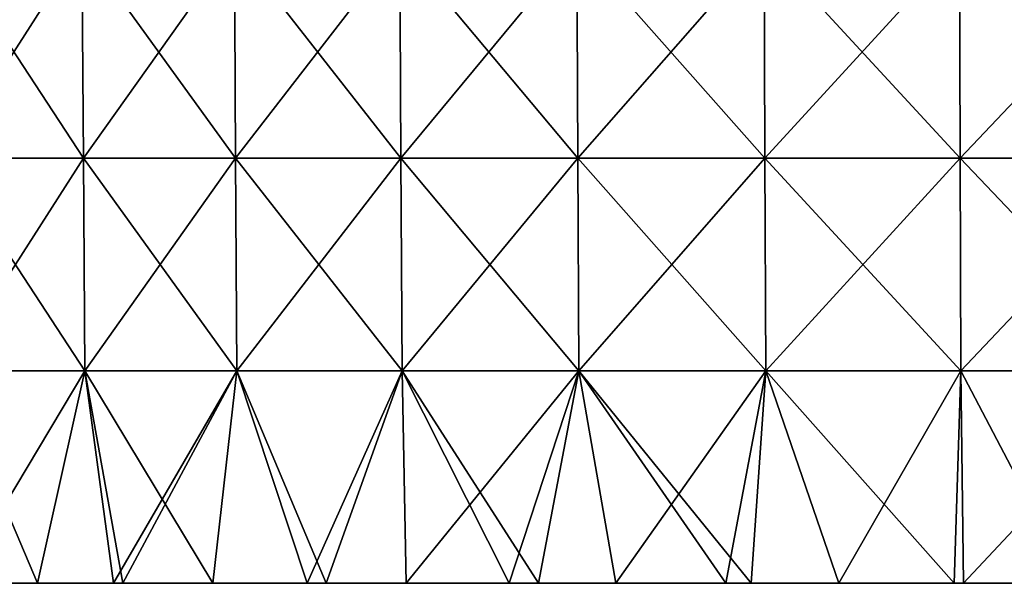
# Model space of a CAD drawing. Header units: millimetres. Extents: x -125 to 125, y -51 to 12.
# Tile 9 of 79: x -94 to -38, y -51 to -19. Entities that reach past the tile are written whole.
import ezdxf

# ---------------------------------------------------------------- set-up
doc = ezdxf.new("R2010")
doc.units = ezdxf.units.MM
doc.header["$LTSCALE"] = 65.185185
for name, color, linetype in [('117', 7, 'CONTINUOUS'), ('118', 7, 'CONTINUOUS'), ('119', 7, 'CONTINUOUS')]:
    doc.layers.add(name, color=color, linetype=linetype)

msp = doc.modelspace()

# ---------------------------------------------------------------- linework, layer by layer
at = {"layer": '117', "color": 1, "linetype": 'CONTINUOUS'}
for points in [[(-90.315, -15.076, 86.115), (-98.091, -15.076, 77.14), (-90.239, -27.061, 86.043), (-90.315, -15.076, 86.115)], [(-90.239, -27.061, 86.043), (-98.091, -15.076, 77.14), (-98.009, -27.061, 77.075), (-90.239, -27.061, 86.043)], [(-81.72, -15.076, 94.31), (-90.315, -15.076, 86.115), (-81.652, -27.061, 94.231), (-81.72, -15.076, 94.31)], [(-81.652, -27.061, 94.231), (-90.315, -15.076, 86.115), (-90.239, -27.061, 86.043), (-81.652, -27.061, 94.231)], [(-72.325, -27.061, 101.566), (-81.72, -15.076, 94.31), (-81.652, -27.061, 94.231), (-72.325, -27.061, 101.566)], [(-72.385, -15.076, 101.651), (-81.72, -15.076, 94.31), (-72.325, -27.061, 101.566), (-72.385, -15.076, 101.651)], [(-62.343, -27.061, 107.981), (-72.385, -15.076, 101.651), (-72.325, -27.061, 101.566), (-62.343, -27.061, 107.981)], [(-62.395, -15.076, 108.071), (-72.385, -15.076, 101.651), (-62.343, -27.061, 107.981), (-62.395, -15.076, 108.071)], [(-51.84, -15.076, 113.513), (-62.395, -15.076, 108.071), (-51.796, -27.061, 113.418), (-51.84, -15.076, 113.513)], [(-51.796, -27.061, 113.418), (-62.395, -15.076, 108.071), (-62.343, -27.061, 107.981), (-51.796, -27.061, 113.418)], [(-40.815, -15.076, 117.927), (-51.84, -15.076, 113.513), (-40.781, -27.061, 117.828), (-40.815, -15.076, 117.927)], [(-40.781, -27.061, 117.828), (-51.84, -15.076, 113.513), (-51.796, -27.061, 113.418), (-40.781, -27.061, 117.828)], [(-29.42, -15.076, 121.272), (-40.815, -15.076, 117.927), (-29.396, -27.061, 121.171), (-29.42, -15.076, 121.272)], [(-29.396, -27.061, 121.171), (-40.815, -15.076, 117.927), (-40.781, -27.061, 117.828), (-29.396, -27.061, 121.171)], [(-90.239, -27.061, 86.043), (-98.009, -27.061, 77.075), (-90.163, -39.047, 85.971), (-90.239, -27.061, 86.043)], [(-90.163, -39.047, 85.971), (-98.009, -27.061, 77.075), (-97.927, -39.047, 77.011), (-90.163, -39.047, 85.971)], [(-81.652, -27.061, 94.231), (-90.239, -27.061, 86.043), (-81.583, -39.047, 94.152), (-81.652, -27.061, 94.231)], [(-81.583, -39.047, 94.152), (-90.239, -27.061, 86.043), (-90.163, -39.047, 85.971), (-81.583, -39.047, 94.152)], [(-72.325, -27.061, 101.566), (-81.652, -27.061, 94.231), (-72.264, -39.047, 101.48), (-72.325, -27.061, 101.566)], [(-72.264, -39.047, 101.48), (-81.652, -27.061, 94.231), (-81.583, -39.047, 94.152), (-72.264, -39.047, 101.48)], [(-62.343, -27.061, 107.981), (-72.325, -27.061, 101.566), (-62.29, -39.047, 107.89), (-62.343, -27.061, 107.981)], [(-62.29, -39.047, 107.89), (-72.325, -27.061, 101.566), (-72.264, -39.047, 101.48), (-62.29, -39.047, 107.89)], [(-51.796, -27.061, 113.418), (-62.343, -27.061, 107.981), (-51.753, -39.047, 113.323), (-51.796, -27.061, 113.418)], [(-51.753, -39.047, 113.323), (-62.343, -27.061, 107.981), (-62.29, -39.047, 107.89), (-51.753, -39.047, 113.323)], [(-40.746, -39.047, 117.729), (-51.796, -27.061, 113.418), (-51.753, -39.047, 113.323), (-40.746, -39.047, 117.729)], [(-40.781, -27.061, 117.828), (-51.796, -27.061, 113.418), (-40.746, -39.047, 117.729), (-40.781, -27.061, 117.828)], [(-29.371, -39.047, 121.069), (-40.781, -27.061, 117.828), (-40.746, -39.047, 117.729), (-29.371, -39.047, 121.069)], [(-29.396, -27.061, 121.171), (-40.781, -27.061, 117.828), (-29.371, -39.047, 121.069), (-29.396, -27.061, 121.171)], [(-90.163, -39.047, 85.971), (-97.927, -39.047, 77.011), (-92.815, -51.02, 82.944), (-90.163, -39.047, 85.971)], [(-92.815, -51.02, 82.944), (-97.927, -39.047, 77.011), (-97.319, -51.02, 77.61), (-92.815, -51.02, 82.944)], [(-88.531, -51.02, 87.502), (-90.163, -39.047, 85.971), (-92.815, -51.02, 82.944), (-88.531, -51.02, 87.502)], [(-81.583, -39.047, 94.152), (-90.163, -39.047, 85.971), (-82.944, -51.02, 92.815), (-81.583, -39.047, 94.152)], [(-82.944, -51.02, 92.815), (-90.163, -39.047, 85.971), (-88.018, -51.02, 88.018), (-82.944, -51.02, 92.815)], [(-88.018, -51.02, 88.018), (-90.163, -39.047, 85.971), (-88.531, -51.02, 87.502), (-88.018, -51.02, 88.018)], [(-77.61, -51.02, 97.319), (-81.583, -39.047, 94.152), (-82.944, -51.02, 92.815), (-77.61, -51.02, 97.319)], [(-72.264, -39.047, 101.48), (-81.583, -39.047, 94.152), (-76.55, -51.02, 98.155), (-72.264, -39.047, 101.48)], [(-76.55, -51.02, 98.155), (-81.583, -39.047, 94.152), (-77.61, -51.02, 97.319), (-76.55, -51.02, 98.155)], [(-72.031, -51.02, 101.518), (-72.264, -39.047, 101.48), (-76.55, -51.02, 98.155), (-72.031, -51.02, 101.518)], [(-62.29, -39.047, 107.89), (-72.264, -39.047, 101.48), (-64.563, -51.02, 106.424), (-62.29, -39.047, 107.89)], [(-64.563, -51.02, 106.424), (-72.264, -39.047, 101.48), (-66.225, -51.02, 105.397), (-64.563, -51.02, 106.424)], [(-66.225, -51.02, 105.397), (-72.264, -39.047, 101.48), (-72.031, -51.02, 101.518), (-66.225, -51.02, 105.397)], [(-60.211, -51.02, 108.944), (-62.29, -39.047, 107.89), (-64.563, -51.02, 106.424), (-60.211, -51.02, 108.944)], [(-51.753, -39.047, 113.323), (-62.29, -39.047, 107.89), (-52.577, -51.02, 112.827), (-51.753, -39.047, 113.323)], [(-52.577, -51.02, 112.827), (-62.29, -39.047, 107.89), (-54.008, -51.02, 112.149), (-52.577, -51.02, 112.827)], [(-54.008, -51.02, 112.149), (-62.29, -39.047, 107.89), (-60.211, -51.02, 108.944), (-54.008, -51.02, 112.149)], [(-47.635, -51.02, 115.001), (-51.753, -39.047, 113.323), (-52.577, -51.02, 112.827), (-47.635, -51.02, 115.001)], [(-40.746, -39.047, 117.729), (-51.753, -39.047, 113.323), (-41.112, -51.02, 117.491), (-40.746, -39.047, 117.729)], [(-41.112, -51.02, 117.491), (-51.753, -39.047, 113.323), (-47.635, -51.02, 115.001), (-41.112, -51.02, 117.491)], [(-40.588, -51.02, 117.673), (-40.746, -39.047, 117.729), (-41.112, -51.02, 117.491), (-40.588, -51.02, 117.673)], [(-34.459, -51.02, 119.611), (-40.746, -39.047, 117.729), (-40.588, -51.02, 117.673), (-34.459, -51.02, 119.611)], [(-29.371, -39.047, 121.069), (-40.746, -39.047, 117.729), (-34.459, -51.02, 119.611), (-29.371, -39.047, 121.069)]]:
    msp.add_3dface(points, dxfattribs=at)
at = {"layer": '118', "color": 1, "linetype": 'CONTINUOUS'}
for points in [[(-90.315, -15.076, -86.115), (-98.009, -27.061, -77.075), (-98.091, -15.076, -77.14), (-90.315, -15.076, -86.115)], [(-90.239, -27.061, -86.043), (-98.009, -27.061, -77.075), (-90.315, -15.076, -86.115), (-90.239, -27.061, -86.043)], [(-81.72, -15.076, -94.31), (-90.239, -27.061, -86.043), (-90.315, -15.076, -86.115), (-81.72, -15.076, -94.31)], [(-81.652, -27.061, -94.231), (-90.239, -27.061, -86.043), (-81.72, -15.076, -94.31), (-81.652, -27.061, -94.231)], [(-72.385, -15.076, -101.651), (-81.652, -27.061, -94.231), (-81.72, -15.076, -94.31), (-72.385, -15.076, -101.651)], [(-72.325, -27.061, -101.566), (-81.652, -27.061, -94.231), (-72.385, -15.076, -101.651), (-72.325, -27.061, -101.566)], [(-62.395, -15.076, -108.071), (-72.325, -27.061, -101.566), (-72.385, -15.076, -101.651), (-62.395, -15.076, -108.071)], [(-62.343, -27.061, -107.981), (-72.325, -27.061, -101.566), (-62.395, -15.076, -108.071), (-62.343, -27.061, -107.981)], [(-51.84, -15.076, -113.513), (-62.343, -27.061, -107.981), (-62.395, -15.076, -108.071), (-51.84, -15.076, -113.513)], [(-51.796, -27.061, -113.418), (-62.343, -27.061, -107.981), (-51.84, -15.076, -113.513), (-51.796, -27.061, -113.418)], [(-40.815, -15.076, -117.927), (-51.796, -27.061, -113.418), (-51.84, -15.076, -113.513), (-40.815, -15.076, -117.927)], [(-40.781, -27.061, -117.828), (-51.796, -27.061, -113.418), (-40.815, -15.076, -117.927), (-40.781, -27.061, -117.828)], [(-29.42, -15.076, -121.272), (-40.781, -27.061, -117.828), (-40.815, -15.076, -117.927), (-29.42, -15.076, -121.272)], [(-29.396, -27.061, -121.171), (-40.781, -27.061, -117.828), (-29.42, -15.076, -121.272), (-29.396, -27.061, -121.171)], [(-90.239, -27.061, -86.043), (-97.927, -39.047, -77.011), (-98.009, -27.061, -77.075), (-90.239, -27.061, -86.043)], [(-90.163, -39.047, -85.971), (-97.927, -39.047, -77.011), (-90.239, -27.061, -86.043), (-90.163, -39.047, -85.971)], [(-81.652, -27.061, -94.231), (-90.163, -39.047, -85.971), (-90.239, -27.061, -86.043), (-81.652, -27.061, -94.231)], [(-81.583, -39.047, -94.152), (-90.163, -39.047, -85.971), (-81.652, -27.061, -94.231), (-81.583, -39.047, -94.152)], [(-72.325, -27.061, -101.566), (-81.583, -39.047, -94.152), (-81.652, -27.061, -94.231), (-72.325, -27.061, -101.566)], [(-72.264, -39.047, -101.48), (-81.583, -39.047, -94.152), (-72.325, -27.061, -101.566), (-72.264, -39.047, -101.48)], [(-62.343, -27.061, -107.981), (-72.264, -39.047, -101.48), (-72.325, -27.061, -101.566), (-62.343, -27.061, -107.981)], [(-62.29, -39.047, -107.89), (-72.264, -39.047, -101.48), (-62.343, -27.061, -107.981), (-62.29, -39.047, -107.89)], [(-51.796, -27.061, -113.418), (-62.29, -39.047, -107.89), (-62.343, -27.061, -107.981), (-51.796, -27.061, -113.418)], [(-51.753, -39.047, -113.323), (-62.29, -39.047, -107.89), (-51.796, -27.061, -113.418), (-51.753, -39.047, -113.323)], [(-40.781, -27.061, -117.828), (-51.753, -39.047, -113.323), (-51.796, -27.061, -113.418), (-40.781, -27.061, -117.828)], [(-40.746, -39.047, -117.729), (-51.753, -39.047, -113.323), (-40.781, -27.061, -117.828), (-40.746, -39.047, -117.729)], [(-29.396, -27.061, -121.171), (-40.746, -39.047, -117.729), (-40.781, -27.061, -117.828), (-29.396, -27.061, -121.171)], [(-29.371, -39.047, -121.069), (-40.746, -39.047, -117.729), (-29.396, -27.061, -121.171), (-29.371, -39.047, -121.069)], [(-90.163, -39.047, -85.971), (-97.319, -51.02, -77.61), (-97.927, -39.047, -77.011), (-90.163, -39.047, -85.971)], [(-92.815, -51.02, -82.944), (-97.319, -51.02, -77.61), (-90.163, -39.047, -85.971), (-92.815, -51.02, -82.944)], [(-88.531, -51.02, -87.502), (-92.815, -51.02, -82.944), (-90.163, -39.047, -85.971), (-88.531, -51.02, -87.502)], [(-81.583, -39.047, -94.152), (-88.531, -51.02, -87.502), (-90.163, -39.047, -85.971), (-81.583, -39.047, -94.152)], [(-88.018, -51.02, -88.018), (-88.531, -51.02, -87.502), (-81.583, -39.047, -94.152), (-88.018, -51.02, -88.018)], [(-82.944, -51.02, -92.815), (-88.018, -51.02, -88.018), (-81.583, -39.047, -94.152), (-82.944, -51.02, -92.815)], [(-77.61, -51.02, -97.319), (-82.944, -51.02, -92.815), (-81.583, -39.047, -94.152), (-77.61, -51.02, -97.319)], [(-72.264, -39.047, -101.48), (-77.61, -51.02, -97.319), (-81.583, -39.047, -94.152), (-72.264, -39.047, -101.48)], [(-76.55, -51.02, -98.155), (-77.61, -51.02, -97.319), (-72.264, -39.047, -101.48), (-76.55, -51.02, -98.155)], [(-72.031, -51.02, -101.518), (-76.55, -51.02, -98.155), (-72.264, -39.047, -101.48), (-72.031, -51.02, -101.518)], [(-62.29, -39.047, -107.89), (-72.031, -51.02, -101.518), (-72.264, -39.047, -101.48), (-62.29, -39.047, -107.89)], [(-66.225, -51.02, -105.397), (-72.031, -51.02, -101.518), (-62.29, -39.047, -107.89), (-66.225, -51.02, -105.397)], [(-64.563, -51.02, -106.424), (-66.225, -51.02, -105.397), (-62.29, -39.047, -107.89), (-64.563, -51.02, -106.424)], [(-60.211, -51.02, -108.944), (-64.563, -51.02, -106.424), (-62.29, -39.047, -107.89), (-60.211, -51.02, -108.944)], [(-51.753, -39.047, -113.323), (-60.211, -51.02, -108.944), (-62.29, -39.047, -107.89), (-51.753, -39.047, -113.323)], [(-54.008, -51.02, -112.149), (-60.211, -51.02, -108.944), (-51.753, -39.047, -113.323), (-54.008, -51.02, -112.149)], [(-52.577, -51.02, -112.827), (-54.008, -51.02, -112.149), (-51.753, -39.047, -113.323), (-52.577, -51.02, -112.827)], [(-47.635, -51.02, -115.001), (-52.577, -51.02, -112.827), (-51.753, -39.047, -113.323), (-47.635, -51.02, -115.001)], [(-40.746, -39.047, -117.729), (-47.635, -51.02, -115.001), (-51.753, -39.047, -113.323), (-40.746, -39.047, -117.729)], [(-41.112, -51.02, -117.491), (-47.635, -51.02, -115.001), (-40.746, -39.047, -117.729), (-41.112, -51.02, -117.491)], [(-40.588, -51.02, -117.673), (-41.112, -51.02, -117.491), (-40.746, -39.047, -117.729), (-40.588, -51.02, -117.673)], [(-29.371, -39.047, -121.069), (-40.588, -51.02, -117.673), (-40.746, -39.047, -117.729), (-29.371, -39.047, -121.069)], [(-34.459, -51.02, -119.611), (-40.588, -51.02, -117.673), (-29.371, -39.047, -121.069), (-34.459, -51.02, -119.611)]]:
    msp.add_3dface(points, dxfattribs=at)
at = {"layer": '119', "color": 1, "linetype": 'CONTINUOUS'}
for points in [[(-100.523, -51.02, -73.413), (-88.531, -51.02, -64.149), (-100.517, -51.02, -62.075), (-100.523, -51.02, -73.413)], [(-100.523, -51.02, -73.413), (-88.531, -51.02, -75.812), (-88.531, -51.02, -64.149), (-100.523, -51.02, -73.413)], [(-100.523, -51.02, -73.413), (-97.319, -51.02, -77.61), (-88.531, -51.02, -75.812), (-100.523, -51.02, -73.413)], [(-88.531, -51.02, 64.149), (-100.523, -51.02, 73.413), (-100.517, -51.02, 62.075), (-88.531, -51.02, 64.149)], [(-100.523, -51.02, 73.413), (-88.531, -51.02, 64.149), (-88.531, -51.02, 75.812), (-100.523, -51.02, 73.413)], [(-97.319, -51.02, 77.61), (-100.523, -51.02, 73.413), (-88.531, -51.02, 75.812), (-97.319, -51.02, 77.61)], [(-100.517, -51.02, 39.502), (-88.531, -51.02, 40.822), (-100.517, -51.02, 50.789), (-100.517, -51.02, 39.502)], [(-88.531, -51.02, 40.822), (-88.531, -51.02, 52.485), (-100.517, -51.02, 50.789), (-88.531, -51.02, 40.822)], [(-100.517, -51.02, 28.216), (-88.531, -51.02, 29.158), (-100.517, -51.02, 39.502), (-100.517, -51.02, 28.216)], [(-88.531, -51.02, 29.158), (-88.531, -51.02, 40.822), (-100.517, -51.02, 39.502), (-88.531, -51.02, 29.158)], [(-100.517, -51.02, 16.93), (-88.531, -51.02, 17.495), (-100.517, -51.02, 28.216), (-100.517, -51.02, 16.93)], [(-88.531, -51.02, 17.495), (-88.531, -51.02, 29.158), (-100.517, -51.02, 28.216), (-88.531, -51.02, 17.495)], [(-100.517, -51.02, 5.643), (-88.531, -51.02, 5.832), (-100.517, -51.02, 16.93), (-100.517, -51.02, 5.643)], [(-100.517, -51.02, -5.643), (-88.531, -51.02, 5.832), (-100.517, -51.02, 5.643), (-100.517, -51.02, -5.643)], [(-88.531, -51.02, 5.832), (-88.531, -51.02, 17.495), (-100.517, -51.02, 16.93), (-88.531, -51.02, 5.832)], [(-100.517, -51.02, -16.93), (-88.531, -51.02, -5.832), (-100.517, -51.02, -5.643), (-100.517, -51.02, -16.93)], [(-88.531, -51.02, -5.832), (-88.531, -51.02, 5.832), (-100.517, -51.02, -5.643), (-88.531, -51.02, -5.832)], [(-100.517, -51.02, -28.216), (-88.531, -51.02, -17.495), (-100.517, -51.02, -16.93), (-100.517, -51.02, -28.216)], [(-88.531, -51.02, -17.495), (-88.531, -51.02, -5.832), (-100.517, -51.02, -16.93), (-88.531, -51.02, -17.495)], [(-88.531, -51.02, 52.485), (-88.531, -51.02, 64.149), (-100.517, -51.02, 62.075), (-88.531, -51.02, 52.485)], [(-100.517, -51.02, 50.789), (-88.531, -51.02, 52.485), (-100.517, -51.02, 62.075), (-100.517, -51.02, 50.789)], [(-100.517, -51.02, -39.502), (-88.531, -51.02, -29.158), (-100.517, -51.02, -28.216), (-100.517, -51.02, -39.502)], [(-88.531, -51.02, -29.158), (-88.531, -51.02, -17.495), (-100.517, -51.02, -28.216), (-88.531, -51.02, -29.158)], [(-100.517, -51.02, -50.789), (-88.531, -51.02, -40.822), (-100.517, -51.02, -39.502), (-100.517, -51.02, -50.789)], [(-88.531, -51.02, -40.822), (-88.531, -51.02, -29.158), (-100.517, -51.02, -39.502), (-88.531, -51.02, -40.822)], [(-100.517, -51.02, -62.075), (-88.531, -51.02, -52.485), (-100.517, -51.02, -50.789), (-100.517, -51.02, -62.075)], [(-88.531, -51.02, -52.485), (-88.531, -51.02, -40.822), (-100.517, -51.02, -50.789), (-88.531, -51.02, -52.485)], [(-88.531, -51.02, -64.149), (-88.531, -51.02, -52.485), (-100.517, -51.02, -62.075), (-88.531, -51.02, -64.149)], [(-97.319, -51.02, -77.61), (-92.815, -51.02, -82.944), (-88.531, -51.02, -75.812), (-97.319, -51.02, -77.61)], [(-88.531, -51.02, 87.502), (-97.319, -51.02, 77.61), (-88.531, -51.02, 75.812), (-88.531, -51.02, 87.502)], [(-88.531, -51.02, 87.502), (-92.815, -51.02, 82.944), (-97.319, -51.02, 77.61), (-88.531, -51.02, 87.502)], [(-92.815, -51.02, -82.944), (-88.531, -51.02, -87.502), (-88.531, -51.02, -75.812), (-92.815, -51.02, -82.944)], [(-76.545, -51.02, -40.403), (-76.545, -51.02, -28.859), (-88.531, -51.02, -29.158), (-76.545, -51.02, -40.403)], [(-88.531, -51.02, -52.485), (-76.545, -51.02, -51.946), (-88.531, -51.02, -40.822), (-88.531, -51.02, -52.485)], [(-76.545, -51.02, -51.946), (-76.545, -51.02, -40.403), (-88.531, -51.02, -40.822), (-76.545, -51.02, -51.946)], [(-88.531, -51.02, -64.149), (-76.545, -51.02, -63.49), (-88.531, -51.02, -52.485), (-88.531, -51.02, -64.149)], [(-76.545, -51.02, -63.49), (-76.545, -51.02, -51.946), (-88.531, -51.02, -52.485), (-76.545, -51.02, -63.49)], [(-88.531, -51.02, -75.812), (-76.545, -51.02, -75.033), (-88.531, -51.02, -64.149), (-88.531, -51.02, -75.812)], [(-76.545, -51.02, -75.033), (-76.545, -51.02, -63.49), (-88.531, -51.02, -64.149), (-76.545, -51.02, -75.033)], [(-76.545, -51.02, -86.577), (-76.545, -51.02, -75.033), (-88.531, -51.02, -75.812), (-76.545, -51.02, -86.577)], [(-76.545, -51.02, 40.403), (-76.545, -51.02, 51.946), (-88.531, -51.02, 40.822), (-76.545, -51.02, 40.403)], [(-88.531, -51.02, 17.495), (-76.545, -51.02, 28.859), (-88.531, -51.02, 29.158), (-88.531, -51.02, 17.495)], [(-76.545, -51.02, 28.859), (-76.545, -51.02, 40.403), (-88.531, -51.02, 29.158), (-76.545, -51.02, 28.859)], [(-88.531, -51.02, 5.832), (-76.545, -51.02, 17.315), (-88.531, -51.02, 17.495), (-88.531, -51.02, 5.832)], [(-76.545, -51.02, 17.315), (-76.545, -51.02, 28.859), (-88.531, -51.02, 17.495), (-76.545, -51.02, 17.315)], [(-88.531, -51.02, -5.832), (-76.545, -51.02, 5.772), (-88.531, -51.02, 5.832), (-88.531, -51.02, -5.832)], [(-76.545, -51.02, 5.772), (-76.545, -51.02, 17.315), (-88.531, -51.02, 5.832), (-76.545, -51.02, 5.772)], [(-76.545, -51.02, -5.772), (-76.545, -51.02, 5.772), (-88.531, -51.02, -5.832), (-76.545, -51.02, -5.772)], [(-88.531, -51.02, -17.495), (-76.545, -51.02, -17.315), (-88.531, -51.02, -5.832), (-88.531, -51.02, -17.495)], [(-76.545, -51.02, -17.315), (-76.545, -51.02, -5.772), (-88.531, -51.02, -5.832), (-76.545, -51.02, -17.315)], [(-88.531, -51.02, -29.158), (-76.545, -51.02, -28.859), (-88.531, -51.02, -17.495), (-88.531, -51.02, -29.158)], [(-76.545, -51.02, -28.859), (-76.545, -51.02, -17.315), (-88.531, -51.02, -17.495), (-76.545, -51.02, -28.859)], [(-88.531, -51.02, -40.822), (-76.545, -51.02, -40.403), (-88.531, -51.02, -29.158), (-88.531, -51.02, -40.822)], [(-88.531, -51.02, 29.158), (-76.545, -51.02, 40.403), (-88.531, -51.02, 40.822), (-88.531, -51.02, 29.158)], [(-88.531, -51.02, 64.149), (-76.545, -51.02, 75.033), (-88.531, -51.02, 75.812), (-88.531, -51.02, 64.149)], [(-76.545, -51.02, 75.033), (-76.545, -51.02, 86.577), (-88.531, -51.02, 75.812), (-76.545, -51.02, 75.033)], [(-88.531, -51.02, 52.485), (-76.545, -51.02, 63.49), (-88.531, -51.02, 64.149), (-88.531, -51.02, 52.485)], [(-76.545, -51.02, 63.49), (-76.545, -51.02, 75.033), (-88.531, -51.02, 64.149), (-76.545, -51.02, 63.49)], [(-88.531, -51.02, 40.822), (-76.545, -51.02, 51.946), (-88.531, -51.02, 52.485), (-88.531, -51.02, 40.822)], [(-76.545, -51.02, 51.946), (-76.545, -51.02, 63.49), (-88.531, -51.02, 52.485), (-76.545, -51.02, 51.946)], [(-88.531, -51.02, -87.502), (-88.018, -51.02, -88.018), (-76.545, -51.02, -86.577), (-88.531, -51.02, -87.502)], [(-88.531, -51.02, -87.502), (-76.545, -51.02, -86.577), (-88.531, -51.02, -75.812), (-88.531, -51.02, -87.502)], [(-76.55, -51.02, 98.155), (-88.531, -51.02, 87.502), (-76.545, -51.02, 86.577), (-76.55, -51.02, 98.155)], [(-76.55, -51.02, 98.155), (-88.018, -51.02, 88.018), (-88.531, -51.02, 87.502), (-76.55, -51.02, 98.155)], [(-76.545, -51.02, 86.577), (-88.531, -51.02, 87.502), (-88.531, -51.02, 75.812), (-76.545, -51.02, 86.577)], [(-88.018, -51.02, -88.018), (-82.944, -51.02, -92.815), (-76.545, -51.02, -86.577), (-88.018, -51.02, -88.018)], [(-76.55, -51.02, 98.155), (-82.944, -51.02, 92.815), (-88.018, -51.02, 88.018), (-76.55, -51.02, 98.155)], [(-82.944, -51.02, -92.815), (-77.61, -51.02, -97.319), (-76.545, -51.02, -86.577), (-82.944, -51.02, -92.815)], [(-76.55, -51.02, 98.155), (-77.61, -51.02, 97.319), (-82.944, -51.02, 92.815), (-76.55, -51.02, 98.155)], [(-77.61, -51.02, -97.319), (-76.55, -51.02, -98.155), (-76.545, -51.02, -86.577), (-77.61, -51.02, -97.319)], [(-76.55, -51.02, -98.155), (-64.559, -51.02, -94.56), (-76.545, -51.02, -86.577), (-76.55, -51.02, -98.155)], [(-76.55, -51.02, -98.155), (-72.031, -51.02, -101.518), (-64.559, -51.02, -94.56), (-76.55, -51.02, -98.155)], [(-64.563, -51.02, 106.424), (-76.55, -51.02, 98.155), (-64.559, -51.02, 94.56), (-64.563, -51.02, 106.424)], [(-64.563, -51.02, 106.424), (-72.031, -51.02, 101.518), (-76.55, -51.02, 98.155), (-64.563, -51.02, 106.424)], [(-64.559, -51.02, 94.56), (-76.55, -51.02, 98.155), (-76.545, -51.02, 86.577), (-64.559, -51.02, 94.56)], [(-76.545, -51.02, 40.403), (-64.559, -51.02, 47.28), (-76.545, -51.02, 51.946), (-76.545, -51.02, 40.403)], [(-64.559, -51.02, 47.28), (-64.559, -51.02, 59.1), (-76.545, -51.02, 51.946), (-64.559, -51.02, 47.28)], [(-76.545, -51.02, 28.859), (-64.559, -51.02, 35.46), (-76.545, -51.02, 40.403), (-76.545, -51.02, 28.859)], [(-64.559, -51.02, 35.46), (-64.559, -51.02, 47.28), (-76.545, -51.02, 40.403), (-64.559, -51.02, 35.46)], [(-76.545, -51.02, 17.315), (-64.559, -51.02, 23.64), (-76.545, -51.02, 28.859), (-76.545, -51.02, 17.315)], [(-64.559, -51.02, 23.64), (-64.559, -51.02, 35.46), (-76.545, -51.02, 28.859), (-64.559, -51.02, 23.64)], [(-76.545, -51.02, 5.772), (-64.559, -51.02, 11.82), (-76.545, -51.02, 17.315), (-76.545, -51.02, 5.772)], [(-64.559, -51.02, 11.82), (-64.559, -51.02, 23.64), (-76.545, -51.02, 17.315), (-64.559, -51.02, 11.82)], [(-76.545, -51.02, -5.772), (-64.559, -51.02), (-76.545, -51.02, 5.772), (-76.545, -51.02, -5.772)], [(-64.559, -51.02), (-64.559, -51.02, 11.82), (-76.545, -51.02, 5.772), (-64.559, -51.02)], [(-76.545, -51.02, -17.315), (-64.559, -51.02, -11.82), (-76.545, -51.02, -5.772), (-76.545, -51.02, -17.315)], [(-64.559, -51.02, -11.82), (-64.559, -51.02), (-76.545, -51.02, -5.772), (-64.559, -51.02, -11.82)], [(-76.545, -51.02, -28.859), (-64.559, -51.02, -23.64), (-76.545, -51.02, -17.315), (-76.545, -51.02, -28.859)], [(-64.559, -51.02, 59.1), (-64.559, -51.02, 70.92), (-76.545, -51.02, 63.49), (-64.559, -51.02, 59.1)], [(-76.545, -51.02, 75.033), (-64.559, -51.02, 82.74), (-76.545, -51.02, 86.577), (-76.545, -51.02, 75.033)], [(-64.559, -51.02, 82.74), (-64.559, -51.02, 94.56), (-76.545, -51.02, 86.577), (-64.559, -51.02, 82.74)], [(-76.545, -51.02, 63.49), (-64.559, -51.02, 70.92), (-76.545, -51.02, 75.033), (-76.545, -51.02, 63.49)], [(-64.559, -51.02, 70.92), (-64.559, -51.02, 82.74), (-76.545, -51.02, 75.033), (-64.559, -51.02, 70.92)], [(-76.545, -51.02, 51.946), (-64.559, -51.02, 59.1), (-76.545, -51.02, 63.49), (-76.545, -51.02, 51.946)], [(-64.559, -51.02, -23.64), (-64.559, -51.02, -11.82), (-76.545, -51.02, -17.315), (-64.559, -51.02, -23.64)], [(-76.545, -51.02, -40.403), (-64.559, -51.02, -35.46), (-76.545, -51.02, -28.859), (-76.545, -51.02, -40.403)], [(-64.559, -51.02, -35.46), (-64.559, -51.02, -23.64), (-76.545, -51.02, -28.859), (-64.559, -51.02, -35.46)], [(-76.545, -51.02, -51.946), (-64.559, -51.02, -47.28), (-76.545, -51.02, -40.403), (-76.545, -51.02, -51.946)], [(-64.559, -51.02, -47.28), (-64.559, -51.02, -35.46), (-76.545, -51.02, -40.403), (-64.559, -51.02, -47.28)], [(-76.545, -51.02, -63.49), (-64.559, -51.02, -59.1), (-76.545, -51.02, -51.946), (-76.545, -51.02, -63.49)], [(-64.559, -51.02, -59.1), (-64.559, -51.02, -47.28), (-76.545, -51.02, -51.946), (-64.559, -51.02, -59.1)], [(-76.545, -51.02, -75.033), (-64.559, -51.02, -70.92), (-76.545, -51.02, -63.49), (-76.545, -51.02, -75.033)], [(-64.559, -51.02, -70.92), (-64.559, -51.02, -59.1), (-76.545, -51.02, -63.49), (-64.559, -51.02, -70.92)], [(-76.545, -51.02, -86.577), (-64.559, -51.02, -82.74), (-76.545, -51.02, -75.033), (-76.545, -51.02, -86.577)], [(-64.559, -51.02, -82.74), (-64.559, -51.02, -70.92), (-76.545, -51.02, -75.033), (-64.559, -51.02, -82.74)], [(-64.559, -51.02, -94.56), (-64.559, -51.02, -82.74), (-76.545, -51.02, -86.577), (-64.559, -51.02, -94.56)], [(-72.031, -51.02, -101.518), (-66.225, -51.02, -105.397), (-64.559, -51.02, -94.56), (-72.031, -51.02, -101.518)], [(-64.563, -51.02, 106.424), (-66.225, -51.02, 105.397), (-72.031, -51.02, 101.518), (-64.563, -51.02, 106.424)], [(-66.225, -51.02, -105.397), (-64.563, -51.02, -106.424), (-64.559, -51.02, -94.56), (-66.225, -51.02, -105.397)], [(-64.563, -51.02, -106.424), (-52.574, -51.02, -100.918), (-64.559, -51.02, -94.56), (-64.563, -51.02, -106.424)], [(-64.563, -51.02, -106.424), (-60.211, -51.02, -108.944), (-52.574, -51.02, -100.918), (-64.563, -51.02, -106.424)], [(-52.574, -51.02, 100.918), (-64.563, -51.02, 106.424), (-64.559, -51.02, 94.56), (-52.574, -51.02, 100.918)], [(-52.577, -51.02, 112.827), (-64.563, -51.02, 106.424), (-52.574, -51.02, 100.918), (-52.577, -51.02, 112.827)], [(-52.577, -51.02, 112.827), (-60.211, -51.02, 108.944), (-64.563, -51.02, 106.424), (-52.577, -51.02, 112.827)], [(-64.559, -51.02, 70.92), (-52.574, -51.02, 77.173), (-64.559, -51.02, 82.74), (-64.559, -51.02, 70.92)], [(-52.574, -51.02, 77.173), (-52.574, -51.02, 89.046), (-64.559, -51.02, 82.74), (-52.574, -51.02, 77.173)], [(-64.559, -51.02, 59.1), (-52.574, -51.02, 65.3), (-64.559, -51.02, 70.92), (-64.559, -51.02, 59.1)], [(-52.574, -51.02, 65.3), (-52.574, -51.02, 77.173), (-64.559, -51.02, 70.92), (-52.574, -51.02, 65.3)], [(-64.559, -51.02, 47.28), (-52.574, -51.02, 53.427), (-64.559, -51.02, 59.1), (-64.559, -51.02, 47.28)], [(-52.574, -51.02, 53.427), (-52.574, -51.02, 65.3), (-64.559, -51.02, 59.1), (-52.574, -51.02, 53.427)], [(-64.559, -51.02, 35.46), (-52.574, -51.02, 41.555), (-64.559, -51.02, 47.28), (-64.559, -51.02, 35.46)], [(-52.574, -51.02, 41.555), (-52.574, -51.02, 53.427), (-64.559, -51.02, 47.28), (-52.574, -51.02, 41.555)], [(-64.559, -51.02, 23.64), (-52.574, -51.02, 29.682), (-64.559, -51.02, 35.46), (-64.559, -51.02, 23.64)], [(-52.574, -51.02, 29.682), (-52.574, -51.02, 41.555), (-64.559, -51.02, 35.46), (-52.574, -51.02, 29.682)], [(-64.559, -51.02, 11.82), (-52.574, -51.02, 17.809), (-64.559, -51.02, 23.64), (-64.559, -51.02, 11.82)], [(-52.574, -51.02, 17.809), (-52.574, -51.02, 29.682), (-64.559, -51.02, 23.64), (-52.574, -51.02, 17.809)], [(-64.559, -51.02), (-52.574, -51.02, 5.936), (-64.559, -51.02, 11.82), (-64.559, -51.02)], [(-52.574, -51.02, 89.046), (-52.574, -51.02, 100.918), (-64.559, -51.02, 94.56), (-52.574, -51.02, 89.046)], [(-64.559, -51.02, 82.74), (-52.574, -51.02, 89.046), (-64.559, -51.02, 94.56), (-64.559, -51.02, 82.74)], [(-52.574, -51.02, 5.936), (-52.574, -51.02, 17.809), (-64.559, -51.02, 11.82), (-52.574, -51.02, 5.936)], [(-64.559, -51.02, -94.56), (-52.574, -51.02, -89.046), (-64.559, -51.02, -82.74), (-64.559, -51.02, -94.56)], [(-52.574, -51.02, -89.046), (-52.574, -51.02, -77.173), (-64.559, -51.02, -82.74), (-52.574, -51.02, -89.046)], [(-52.574, -51.02, -100.918), (-52.574, -51.02, -89.046), (-64.559, -51.02, -94.56), (-52.574, -51.02, -100.918)], [(-52.574, -51.02, -77.173), (-52.574, -51.02, -65.3), (-64.559, -51.02, -70.92), (-52.574, -51.02, -77.173)], [(-64.559, -51.02, -11.82), (-52.574, -51.02, -5.936), (-64.559, -51.02), (-64.559, -51.02, -11.82)], [(-52.574, -51.02, -5.936), (-52.574, -51.02, 5.936), (-64.559, -51.02), (-52.574, -51.02, -5.936)], [(-64.559, -51.02, -23.64), (-52.574, -51.02, -17.809), (-64.559, -51.02, -11.82), (-64.559, -51.02, -23.64)], [(-52.574, -51.02, -17.809), (-52.574, -51.02, -5.936), (-64.559, -51.02, -11.82), (-52.574, -51.02, -17.809)], [(-64.559, -51.02, -35.46), (-52.574, -51.02, -29.682), (-64.559, -51.02, -23.64), (-64.559, -51.02, -35.46)], [(-52.574, -51.02, -29.682), (-52.574, -51.02, -17.809), (-64.559, -51.02, -23.64), (-52.574, -51.02, -29.682)], [(-64.559, -51.02, -47.28), (-52.574, -51.02, -41.555), (-64.559, -51.02, -35.46), (-64.559, -51.02, -47.28)], [(-52.574, -51.02, -41.555), (-52.574, -51.02, -29.682), (-64.559, -51.02, -35.46), (-52.574, -51.02, -41.555)], [(-64.559, -51.02, -59.1), (-52.574, -51.02, -53.427), (-64.559, -51.02, -47.28), (-64.559, -51.02, -59.1)], [(-52.574, -51.02, -53.427), (-52.574, -51.02, -41.555), (-64.559, -51.02, -47.28), (-52.574, -51.02, -53.427)], [(-64.559, -51.02, -70.92), (-52.574, -51.02, -65.3), (-64.559, -51.02, -59.1), (-64.559, -51.02, -70.92)], [(-52.574, -51.02, -65.3), (-52.574, -51.02, -53.427), (-64.559, -51.02, -59.1), (-52.574, -51.02, -65.3)], [(-64.559, -51.02, -82.74), (-52.574, -51.02, -77.173), (-64.559, -51.02, -70.92), (-64.559, -51.02, -82.74)], [(-60.211, -51.02, -108.944), (-54.008, -51.02, -112.149), (-52.574, -51.02, -100.918), (-60.211, -51.02, -108.944)], [(-52.577, -51.02, 112.827), (-54.008, -51.02, 112.149), (-60.211, -51.02, 108.944), (-52.577, -51.02, 112.827)], [(-54.008, -51.02, -112.149), (-52.577, -51.02, -112.827), (-52.574, -51.02, -100.918), (-54.008, -51.02, -112.149)], [(-52.577, -51.02, -112.827), (-47.635, -51.02, -115.001), (-40.588, -51.02, -105.892), (-52.577, -51.02, -112.827)], [(-52.577, -51.02, -112.827), (-40.588, -51.02, -105.892), (-52.574, -51.02, -100.918), (-52.577, -51.02, -112.827)], [(-40.588, -51.02, 105.892), (-52.577, -51.02, 112.827), (-52.574, -51.02, 100.918), (-40.588, -51.02, 105.892)], [(-40.588, -51.02, 117.673), (-52.577, -51.02, 112.827), (-40.588, -51.02, 105.892), (-40.588, -51.02, 117.673)], [(-40.588, -51.02, 117.673), (-47.635, -51.02, 115.001), (-52.577, -51.02, 112.827), (-40.588, -51.02, 117.673)], [(-52.574, -51.02, 89.046), (-40.588, -51.02, 94.126), (-52.574, -51.02, 100.918), (-52.574, -51.02, 89.046)], [(-40.588, -51.02, 94.126), (-40.588, -51.02, 105.892), (-52.574, -51.02, 100.918), (-40.588, -51.02, 94.126)], [(-52.574, -51.02, 77.173), (-40.588, -51.02, 82.361), (-52.574, -51.02, 89.046), (-52.574, -51.02, 77.173)], [(-40.588, -51.02, 82.361), (-40.588, -51.02, 94.126), (-52.574, -51.02, 89.046), (-40.588, -51.02, 82.361)], [(-52.574, -51.02, 65.3), (-40.588, -51.02, 70.595), (-52.574, -51.02, 77.173), (-52.574, -51.02, 65.3)], [(-40.588, -51.02, 70.595), (-40.588, -51.02, 82.361), (-52.574, -51.02, 77.173), (-40.588, -51.02, 70.595)], [(-52.574, -51.02, 53.427), (-40.588, -51.02, 58.829), (-52.574, -51.02, 65.3), (-52.574, -51.02, 53.427)], [(-40.588, -51.02, 58.829), (-40.588, -51.02, 70.595), (-52.574, -51.02, 65.3), (-40.588, -51.02, 58.829)], [(-52.574, -51.02, 41.555), (-40.588, -51.02, 47.063), (-52.574, -51.02, 53.427), (-52.574, -51.02, 41.555)], [(-40.588, -51.02, 47.063), (-40.588, -51.02, 58.829), (-52.574, -51.02, 53.427), (-40.588, -51.02, 47.063)], [(-52.574, -51.02, -53.427), (-40.588, -51.02, -47.063), (-52.574, -51.02, -41.555), (-52.574, -51.02, -53.427)], [(-40.588, -51.02, -47.063), (-40.588, -51.02, -35.297), (-52.574, -51.02, -41.555), (-40.588, -51.02, -47.063)], [(-52.574, -51.02, -65.3), (-40.588, -51.02, -58.829), (-52.574, -51.02, -53.427), (-52.574, -51.02, -65.3)], [(-40.588, -51.02, -58.829), (-40.588, -51.02, -47.063), (-52.574, -51.02, -53.427), (-40.588, -51.02, -58.829)], [(-52.574, -51.02, -77.173), (-40.588, -51.02, -70.595), (-52.574, -51.02, -65.3), (-52.574, -51.02, -77.173)], [(-40.588, -51.02, -70.595), (-40.588, -51.02, -58.829), (-52.574, -51.02, -65.3), (-40.588, -51.02, -70.595)], [(-52.574, -51.02, -89.046), (-40.588, -51.02, -82.361), (-52.574, -51.02, -77.173), (-52.574, -51.02, -89.046)], [(-40.588, -51.02, -82.361), (-40.588, -51.02, -70.595), (-52.574, -51.02, -77.173), (-40.588, -51.02, -82.361)], [(-52.574, -51.02, -100.918), (-40.588, -51.02, -94.126), (-52.574, -51.02, -89.046), (-52.574, -51.02, -100.918)], [(-40.588, -51.02, -94.126), (-40.588, -51.02, -82.361), (-52.574, -51.02, -89.046), (-40.588, -51.02, -94.126)], [(-40.588, -51.02, -105.892), (-40.588, -51.02, -94.126), (-52.574, -51.02, -100.918), (-40.588, -51.02, -105.892)], [(-40.588, -51.02, -35.297), (-40.588, -51.02, -23.532), (-52.574, -51.02, -29.682), (-40.588, -51.02, -35.297)], [(-52.574, -51.02, 29.682), (-40.588, -51.02, 35.297), (-52.574, -51.02, 41.555), (-52.574, -51.02, 29.682)], [(-40.588, -51.02, 35.297), (-40.588, -51.02, 47.063), (-52.574, -51.02, 41.555), (-40.588, -51.02, 35.297)], [(-52.574, -51.02, 17.809), (-40.588, -51.02, 23.532), (-52.574, -51.02, 29.682), (-52.574, -51.02, 17.809)], [(-40.588, -51.02, 23.532), (-40.588, -51.02, 35.297), (-52.574, -51.02, 29.682), (-40.588, -51.02, 23.532)], [(-52.574, -51.02, 5.936), (-40.588, -51.02, 11.766), (-52.574, -51.02, 17.809), (-52.574, -51.02, 5.936)], [(-40.588, -51.02, 11.766), (-40.588, -51.02, 23.532), (-52.574, -51.02, 17.809), (-40.588, -51.02, 11.766)], [(-52.574, -51.02, -5.936), (-40.588, -51.02), (-52.574, -51.02, 5.936), (-52.574, -51.02, -5.936)], [(-40.588, -51.02), (-40.588, -51.02, 11.766), (-52.574, -51.02, 5.936), (-40.588, -51.02)], [(-52.574, -51.02, -17.809), (-40.588, -51.02, -11.766), (-52.574, -51.02, -5.936), (-52.574, -51.02, -17.809)], [(-40.588, -51.02, -11.766), (-40.588, -51.02), (-52.574, -51.02, -5.936), (-40.588, -51.02, -11.766)], [(-52.574, -51.02, -29.682), (-40.588, -51.02, -23.532), (-52.574, -51.02, -17.809), (-52.574, -51.02, -29.682)], [(-40.588, -51.02, -23.532), (-40.588, -51.02, -11.766), (-52.574, -51.02, -17.809), (-40.588, -51.02, -23.532)], [(-52.574, -51.02, -41.555), (-40.588, -51.02, -35.297), (-52.574, -51.02, -29.682), (-52.574, -51.02, -41.555)], [(-47.635, -51.02, -115.001), (-41.112, -51.02, -117.491), (-40.588, -51.02, -105.892), (-47.635, -51.02, -115.001)], [(-40.588, -51.02, 117.673), (-41.112, -51.02, 117.491), (-47.635, -51.02, 115.001), (-40.588, -51.02, 117.673)], [(-41.112, -51.02, -117.491), (-40.588, -51.02, -117.673), (-40.588, -51.02, -105.892), (-41.112, -51.02, -117.491)], [(-40.588, -51.02), (-28.602, -51.02, 5.768), (-40.588, -51.02, 11.766), (-40.588, -51.02)], [(-28.602, -51.02, 5.768), (-28.602, -51.02, 17.303), (-40.588, -51.02, 11.766), (-28.602, -51.02, 5.768)], [(-40.588, -51.02, -11.766), (-28.602, -51.02, -5.768), (-40.588, -51.02), (-40.588, -51.02, -11.766)], [(-28.602, -51.02, -5.768), (-28.602, -51.02, 5.768), (-40.588, -51.02), (-28.602, -51.02, -5.768)], [(-40.588, -51.02, -23.532), (-28.602, -51.02, -17.303), (-40.588, -51.02, -11.766), (-40.588, -51.02, -23.532)], [(-28.602, -51.02, -17.303), (-28.602, -51.02, -5.768), (-40.588, -51.02, -11.766), (-28.602, -51.02, -17.303)], [(-40.588, -51.02, -35.297), (-28.602, -51.02, -28.839), (-40.588, -51.02, -23.532), (-40.588, -51.02, -35.297)], [(-28.602, -51.02, -28.839), (-28.602, -51.02, -17.303), (-40.588, -51.02, -23.532), (-28.602, -51.02, -28.839)], [(-40.588, -51.02, -47.063), (-28.602, -51.02, -40.374), (-40.588, -51.02, -35.297), (-40.588, -51.02, -47.063)], [(-28.602, -51.02, -40.374), (-28.602, -51.02, -28.839), (-40.588, -51.02, -35.297), (-28.602, -51.02, -40.374)], [(-40.588, -51.02, -58.829), (-28.602, -51.02, -51.91), (-40.588, -51.02, -47.063), (-40.588, -51.02, -58.829)], [(-28.602, -51.02, -51.91), (-28.602, -51.02, -40.374), (-40.588, -51.02, -47.063), (-28.602, -51.02, -51.91)], [(-40.588, -51.02, -70.595), (-28.602, -51.02, -63.445), (-40.588, -51.02, -58.829), (-40.588, -51.02, -70.595)], [(-28.602, -51.02, 17.303), (-28.602, -51.02, 28.839), (-40.588, -51.02, 23.532), (-28.602, -51.02, 17.303)], [(-40.588, -51.02, 82.361), (-28.602, -51.02, 86.516), (-40.588, -51.02, 94.126), (-40.588, -51.02, 82.361)], [(-28.602, -51.02, 86.516), (-28.602, -51.02, 98.051), (-40.588, -51.02, 94.126), (-28.602, -51.02, 86.516)], [(-40.588, -51.02, 70.595), (-28.602, -51.02, 74.98), (-40.588, -51.02, 82.361), (-40.588, -51.02, 70.595)], [(-28.602, -51.02, 74.98), (-28.602, -51.02, 86.516), (-40.588, -51.02, 82.361), (-28.602, -51.02, 74.98)], [(-40.588, -51.02, 58.829), (-28.602, -51.02, 63.445), (-40.588, -51.02, 70.595), (-40.588, -51.02, 58.829)], [(-28.602, -51.02, 63.445), (-28.602, -51.02, 74.98), (-40.588, -51.02, 70.595), (-28.602, -51.02, 63.445)], [(-40.588, -51.02, 47.063), (-28.602, -51.02, 51.91), (-40.588, -51.02, 58.829), (-40.588, -51.02, 47.063)], [(-28.602, -51.02, 51.91), (-28.602, -51.02, 63.445), (-40.588, -51.02, 58.829), (-28.602, -51.02, 51.91)], [(-40.588, -51.02, 35.297), (-28.602, -51.02, 40.374), (-40.588, -51.02, 47.063), (-40.588, -51.02, 35.297)], [(-28.602, -51.02, 40.374), (-28.602, -51.02, 51.91), (-40.588, -51.02, 47.063), (-28.602, -51.02, 40.374)], [(-40.588, -51.02, 23.532), (-28.602, -51.02, 28.839), (-40.588, -51.02, 35.297), (-40.588, -51.02, 23.532)], [(-28.602, -51.02, 28.839), (-28.602, -51.02, 40.374), (-40.588, -51.02, 35.297), (-28.602, -51.02, 28.839)], [(-40.588, -51.02, 11.766), (-28.602, -51.02, 17.303), (-40.588, -51.02, 23.532), (-40.588, -51.02, 11.766)], [(-28.602, -51.02, -63.445), (-28.602, -51.02, -51.91), (-40.588, -51.02, -58.829), (-28.602, -51.02, -63.445)], [(-40.588, -51.02, -82.361), (-28.602, -51.02, -74.98), (-40.588, -51.02, -70.595), (-40.588, -51.02, -82.361)], [(-28.602, -51.02, -74.98), (-28.602, -51.02, -63.445), (-40.588, -51.02, -70.595), (-28.602, -51.02, -74.98)], [(-40.588, -51.02, -94.126), (-28.602, -51.02, -86.516), (-40.588, -51.02, -82.361), (-40.588, -51.02, -94.126)], [(-28.602, -51.02, -86.516), (-28.602, -51.02, -74.98), (-40.588, -51.02, -82.361), (-28.602, -51.02, -86.516)], [(-40.588, -51.02, -105.892), (-28.602, -51.02, -98.051), (-40.588, -51.02, -94.126), (-40.588, -51.02, -105.892)], [(-28.602, -51.02, -98.051), (-28.602, -51.02, -86.516), (-40.588, -51.02, -94.126), (-28.602, -51.02, -98.051)], [(-28.602, -51.02, -109.587), (-28.602, -51.02, -98.051), (-40.588, -51.02, -105.892), (-28.602, -51.02, -109.587)], [(-40.588, -51.02, 94.126), (-28.602, -51.02, 98.051), (-40.588, -51.02, 105.892), (-40.588, -51.02, 94.126)], [(-28.602, -51.02, 98.051), (-28.602, -51.02, 109.587), (-40.588, -51.02, 105.892), (-28.602, -51.02, 98.051)], [(-40.588, -51.02, -117.673), (-28.602, -51.02, -109.587), (-40.588, -51.02, -105.892), (-40.588, -51.02, -117.673)], [(-40.588, -51.02, -117.673), (-34.459, -51.02, -119.611), (-28.602, -51.02, -109.587), (-40.588, -51.02, -117.673)], [(-28.602, -51.02, 109.587), (-40.588, -51.02, 117.673), (-40.588, -51.02, 105.892), (-28.602, -51.02, 109.587)], [(-28.603, -51.02, 121.145), (-40.588, -51.02, 117.673), (-28.602, -51.02, 109.587), (-28.603, -51.02, 121.145)], [(-28.603, -51.02, 121.145), (-34.459, -51.02, 119.611), (-40.588, -51.02, 117.673), (-28.603, -51.02, 121.145)]]:
    msp.add_3dface(points, dxfattribs=at)

doc.saveas('drawing.dxf')
